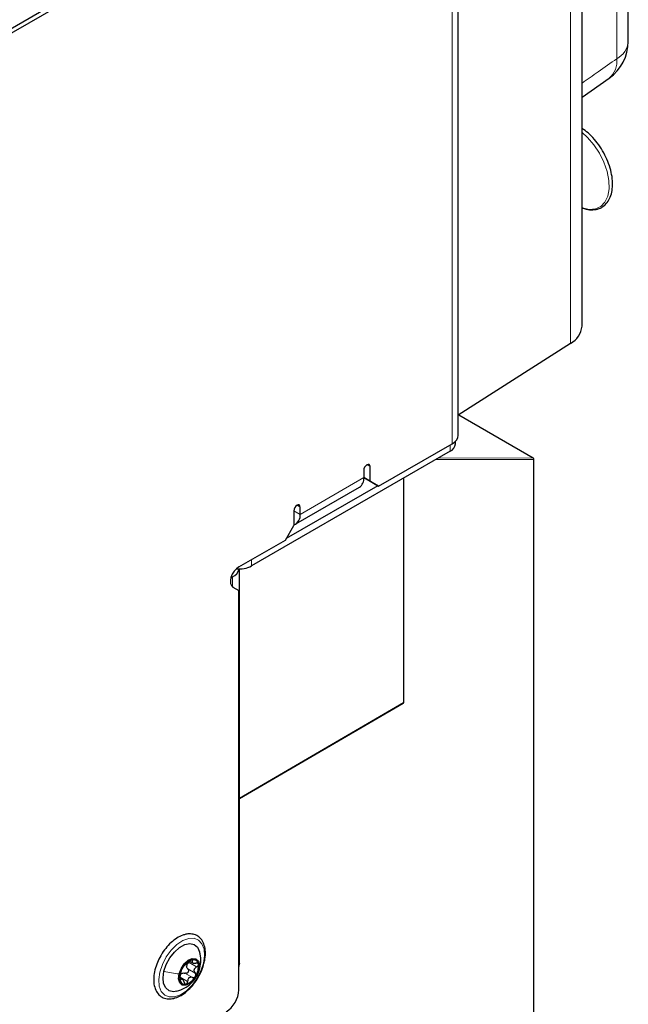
# Paper-space layout 'Blatt4' of a CAD drawing. Header units: millimetres. Extents: x 5 to 418, y 2 to 292.
# Tile 93 of 117: x 335 to 352, y 116 to 143. Entities that reach past the tile are written whole.
import ezdxf

# ---------------------------------------------------------------- set-up
doc = ezdxf.new("R2010")
doc.units = ezdxf.units.MM

psp = doc.layouts.new('Blatt4')

# ---------------------------------------------------------------- linework, layer by layer
at = {"color": 7, "linetype": 'Continuous', "lineweight": 25}
for p, q in [((351.946, 142.403), (351.946, 205.441)), ((350.659, 134.48), (350.659, 204.698)), ((347.215, 131.443), (347.215, 149.952)), ((327.905, 138.801), (347.044, 149.85)), ((347.044, 149.714), (327.905, 138.665)), ((350.659, 140.845), (351.414, 141.376)), ((350.338, 133.997), (347.215, 131.995)), ((349.301, 130.804), (347.226, 132.002)), ((347.132, 131.198), (347.132, 131.27)), ((346.985, 130.994), (341.458, 127.803)), ((344.994, 130.021), (347.044, 131.205)), ((349.317, 112.884), (349.317, 130.776)), ((344.581, 130.464), (344.581, 130.26)), ((344.758, 130.158), (344.758, 130.566)), ((344.581, 130.26), (344.758, 130.158)), ((344.817, 130.123), (344.581, 130.26)), ((345.699, 124.012), (345.699, 130.252)), ((344.97, 130.035), (342.425, 128.566)), ((342.693, 128.972), (344.46, 129.993)), ((344.758, 130.158), (344.994, 130.021)), ((344.994, 130.021), (344.817, 130.123)), ((342.637, 129.341), (342.637, 128.933)), ((342.814, 129.239), (342.814, 129.443)), ((342.401, 128.525), (342.637, 128.933)), ((341.105, 127.776), (342.401, 128.525)), ((341.123, 116.746), (341.123, 127.719)), ((340.884, 127.472), (340.928, 127.497)), ((340.938, 127.215), (341.105, 127.119)), ((341.105, 116.005), (341.105, 127.119)), ((341.123, 121.333), (345.682, 123.983)), ((339.736, 116.807), (339.823, 116.757)), ((339.533, 116.302), (339.461, 116.343))]:
    psp.add_line(p, q, dxfattribs=at)
at = {"color": 7, "linetype": 'Continuous', "lineweight": 18}
for p, q in [((351.625, 141.92), (351.625, 204.958)), ((350.338, 133.997), (350.338, 204.215)), ((347.044, 131.205), (347.044, 149.714)), ((349.295, 130.806), (347.225, 132.001)), ((346.985, 131.171), (346.985, 130.994)), ((349.308, 130.762), (346.588, 130.765)), ((346.664, 130.809), (349.295, 130.806)), ((349.308, 112.871), (349.308, 130.762)), ((344.67, 130.617), (344.758, 130.566)), ((342.814, 129.239), (344.581, 130.26)), ((345.689, 123.998), (345.689, 130.246)), ((342.637, 129.341), (342.814, 129.239)), ((342.725, 129.494), (342.814, 129.443)), ((341.458, 127.98), (341.458, 127.803)), ((340.928, 127.497), (340.898, 127.515)), ((340.928, 127.222), (340.928, 127.497)), ((341.123, 121.344), (345.689, 123.998)), ((339.724, 116.764), (339.93, 116.645)), ((339.784, 116.832), (339.818, 116.813)), ((339.606, 116.468), (339.812, 116.349)), ((339.682, 116.592), (339.888, 116.473)), ((340.017, 116.614), (339.997, 116.562)), ((339.474, 116.359), (339.68, 116.24)), ((339.475, 116.293), (339.491, 116.284))]:
    psp.add_line(p, q, dxfattribs=at)
at = {"color": 7, "linetype": 'Continuous', "lineweight": 18, "flags": 128}
for points in [[(350.659, 137.772), (350.671, 137.768), (350.861, 137.726), (351.034, 137.74), (351.182, 137.809), (351.297, 137.929), (351.375, 138.095), (351.412, 138.3), (351.406, 138.533), (351.358, 138.784), (351.269, 139.041), (351.143, 139.292), (350.988, 139.525), (350.809, 139.729), (350.659, 139.863)], [(340.119, 116.748), (340.048, 116.533), (339.94, 116.325), (339.804, 116.137), (339.647, 115.982), (339.481, 115.871), (339.318, 115.812), (339.168, 115.807), (339.041, 115.859), (338.947, 115.962), (338.891, 116.111), (338.878, 116.294), (338.908, 116.5), (338.979, 116.715), (339.087, 116.923), (339.224, 117.111), (339.38, 117.265), (339.546, 117.376), (339.709, 117.436), (339.859, 117.44), (339.986, 117.389), (340.08, 117.286), (340.136, 117.137), (340.149, 116.954), (340.119, 116.748)]]:
    psp.add_lwpolyline(points, dxfattribs=at)
at = {"color": 7, "linetype": 'Continuous', "lineweight": 25, "flags": 128}
for points in [[(344.758, 130.566), (344.751, 130.601), (344.732, 130.623), (344.703, 130.629), (344.67, 130.617), (344.636, 130.59), (344.607, 130.551), (344.588, 130.507), (344.581, 130.464)], [(342.814, 129.443), (342.807, 129.478), (342.788, 129.5), (342.759, 129.506), (342.725, 129.494), (342.691, 129.467), (342.663, 129.428), (342.643, 129.384), (342.637, 129.341)], [(341.105, 127.776), (341.036, 127.725), (340.974, 127.655), (340.922, 127.572), (340.887, 127.483), (340.87, 127.395), (340.873, 127.318), (340.897, 127.256), (340.938, 127.215)], [(339.02, 116.523), (339.085, 116.714), (339.185, 116.897), (339.311, 117.058), (339.454, 117.184), (339.601, 117.265), (339.742, 117.293), (339.864, 117.268), (339.957, 117.19), (340.015, 117.067), (340.032, 116.943)], [(339.442, 116.448), (339.498, 116.595), (339.587, 116.728), (339.697, 116.827), (339.81, 116.877), (339.909, 116.87), (339.98, 116.808), (340.011, 116.7), (339.997, 116.562)], [(341.123, 116.746), (341.11, 116.671), (341.105, 116.656)], [(339.379, 115.968), (339.286, 115.954), (339.164, 115.98), (339.07, 116.058), (339.012, 116.181), (338.995, 116.341), (339.02, 116.523)], [(339.997, 116.562), (339.942, 116.415), (339.853, 116.282), (339.743, 116.183), (339.63, 116.133), (339.531, 116.139), (339.46, 116.202), (339.429, 116.31), (339.442, 116.448)]]:
    psp.add_lwpolyline(points, dxfattribs=at)
at = {"color": 7, "linetype": 'Continuous', "lineweight": 25}
for centre, radius, start, end in [((350.696, 142.403), 1.25, 305.0459, 0), ((350.061, 134.529), 0.6, 297.475, 355.2816), ((346.923, 131.472), 0.293, 294.3747, 354.3052), ((346.882, 131.223), 0.251, 294.3747, 354.3052), ((349.284, 130.776), 0.0333, 0, 60.0027), ((344.304, 130.224), 0.28, 304.0564, 7.2558), ((342.547, 129.204), 0.269, 289.5372, 7.5273), ((340.775, 127.82), 0.357, 295.3688, 343.5876), ((341.109, 128.475), 0.757, 264.2228, 297.4843), ((345.666, 124.012), 0.0333, 300.1705, 0), ((339.935, 116.417), 0.447, 107.4129, 151.62), ((339.836, 116.703), 0.144, 6.2418, 103.7145), ((339.952, 116.352), 0.495, 145.857, 187.061), ((339.615, 116.329), 0.163, 121.2642, 137.7687), ((339.83, 116.643), 0.181, 158.7669, 174.1511), ((339.488, 116.658), 0.495, 325.857, 7.061), ((339.604, 116.307), 0.144, 186.2418, 283.7145), ((339.505, 116.593), 0.447, 287.4129, 331.62), ((340.337, 116.039), 0.768, 302.6055, 357.3945)]:
    psp.add_arc(centre, radius, start, end, dxfattribs=at)
at = {"color": 7, "linetype": 'Continuous', "lineweight": 18}
for centre, radius, start, end in [((351.362, 142.443), 0.586, 296.7153, 356.0413), ((351.03, 141.841), 0.6, 309.6059, 7.5518), ((349.273, 130.776), 0.0372, 338.8785, 54.8522), ((349.295, 130.794), 0.0119, 60.3621, 90.3151), ((349.301, 130.777), 0.0165, 295.3879, 354.638), ((345.673, 123.997), 0.0167, 305.8247, 5.6999), ((345.682, 124.014), 0.0167, 294.4751, 354.3388)]:
    psp.add_arc(centre, radius, start, end, dxfattribs=at)
psp.add_open_spline([(350.659, 141.242), (350.808, 141.346), (351.13, 141.572), (351.452, 141.798), (351.625, 141.92)], degree=3, knots=[0, 0, 0, 0, 0.461542, 1, 1, 1, 1], dxfattribs=at)
at = {"color": 7, "linetype": 'Continuous', "lineweight": 25}
for points, knots in [([(350.659, 137.776), (350.697, 137.76), (350.8, 137.719), (350.961, 137.708), (351.133, 137.739), (351.278, 137.822), (351.39, 137.947), (351.467, 138.108), (351.508, 138.3), (351.512, 138.519), (351.477, 138.755), (351.405, 138.999), (351.299, 139.241), (351.164, 139.471), (351.005, 139.68), (350.835, 139.856), (350.715, 139.942), (350.659, 139.982)], [0, 0, 0, 0, 0.04135, 0.111886, 0.181111, 0.248202, 0.314233, 0.380659, 0.448804, 0.518334, 0.58835, 0.658289, 0.728107, 0.797873, 0.867683, 0.937615, 1, 1, 1, 1]), ([(340.131, 116.739), (340.143, 116.782), (340.173, 116.895), (340.179, 117.069), (340.152, 117.249), (340.08, 117.399), (339.971, 117.506), (339.834, 117.561), (339.718, 117.567), (339.65, 117.555), (339.634, 117.552)], [0, 0, 0, 0, 0.090893, 0.238892, 0.388056, 0.536971, 0.681293, 0.819148, 0.95508, 1, 1, 1, 1]), ([(339.634, 117.552), (339.604, 117.544), (339.519, 117.523), (339.378, 117.451), (339.215, 117.326), (339.068, 117.164), (338.971, 117.034), (338.934, 116.959), (338.93, 116.952)], [0, 0, 0, 0, 0.115999, 0.329645, 0.545509, 0.761517, 0.977051, 1, 1, 1, 1]), ([(340.023, 116.613), (340.035, 116.683), (340.062, 116.835), (340.03, 116.99), (340.013, 117.074)], [0, 0, 0, 0, 0.459662, 1, 1, 1, 1]), ([(338.93, 116.952), (338.898, 116.892), (338.83, 116.765), (338.764, 116.561), (338.731, 116.355), (338.737, 116.163), (338.785, 115.995), (338.874, 115.863), (338.998, 115.779), (339.142, 115.746), (339.296, 115.761), (339.458, 115.823), (339.622, 115.929), (339.778, 116.075), (339.918, 116.252), (340.032, 116.451), (340.105, 116.617), (340.126, 116.713), (340.131, 116.739)], [0, 0, 0, 0, 0.05907, 0.125313, 0.191857, 0.258888, 0.326355, 0.392904, 0.456623, 0.518201, 0.579948, 0.643959, 0.70983, 0.776165, 0.842361, 0.908464, 0.974638, 1, 1, 1, 1]), ([(339.588, 116.684), (339.592, 116.687), (339.599, 116.691), (339.619, 116.707), (339.636, 116.722), (339.657, 116.739), (339.687, 116.763), (339.706, 116.781), (339.72, 116.793)], [0, 0, 0, 0, 0.249199, 0.374336, 0.49893, 0.624007, 0.749759, 1, 1, 1, 1]), ([(339.662, 116.709), (339.67, 116.72), (339.686, 116.743), (339.711, 116.757), (339.724, 116.764)], [0, 0, 0, 0, 0.498459, 1, 1, 1, 1]), ([(339.801, 116.843), (339.795, 116.841), (339.782, 116.838), (339.76, 116.825), (339.738, 116.809), (339.726, 116.798), (339.72, 116.793)], [0, 0, 0, 0, 0.249991, 0.499611, 0.749127, 1, 1, 1, 1]), ([(339.818, 116.813), (339.821, 116.818), (339.826, 116.827), (339.825, 116.838), (339.818, 116.845), (339.807, 116.844), (339.801, 116.843)], [0, 0, 0, 0, 0.249852, 0.499902, 0.750115, 1, 1, 1, 1]), ([(339.818, 116.813), (339.812, 116.803), (339.804, 116.787), (339.808, 116.77), (339.818, 116.759), (339.834, 116.751), (339.864, 116.745), (339.89, 116.748), (339.908, 116.749)], [0, 0, 0, 0, 0.249201, 0.374338, 0.498932, 0.624008, 0.74976, 1, 1, 1, 1]), ([(339.979, 116.719), (339.977, 116.725), (339.972, 116.736), (339.955, 116.747), (339.933, 116.752), (339.917, 116.75), (339.908, 116.749)], [0, 0, 0, 0, 0.249857, 0.499466, 0.749011, 1, 1, 1, 1]), ([(339.374, 115.967), (339.452, 115.993), (339.58, 116.036), (339.756, 116.159), (339.881, 116.296), (339.977, 116.461), (340.007, 116.562), (340.023, 116.613)], [0, 0, 0, 0, 0.2540019, 0.4186259, 0.6601154, 0.8286281, 1, 1, 1, 1]), ([(339.47, 116.388), (339.474, 116.404), (339.481, 116.429), (339.489, 116.466), (339.495, 116.493), (339.501, 116.517), (339.508, 116.543), (339.51, 116.553), (339.511, 116.56)], [0, 0, 0, 0, 0.249168, 0.374303, 0.498903, 0.623987, 0.749746, 1, 1, 1, 1]), ([(339.542, 116.629), (339.538, 116.622), (339.529, 116.607), (339.519, 116.586), (339.513, 116.569), (339.512, 116.563), (339.511, 116.56)], [0, 0, 0, 0, 0.250033, 0.4996315, 0.7492277, 1, 1, 1, 1]), ([(339.531, 116.468), (339.543, 116.472), (339.568, 116.479), (339.593, 116.472), (339.606, 116.468)], [0, 0, 0, 0, 0.498457, 1, 1, 1, 1]), ([(339.588, 116.684), (339.586, 116.683), (339.581, 116.68), (339.57, 116.669), (339.556, 116.651), (339.547, 116.637), (339.542, 116.629)], [0, 0, 0, 0, 0.249815, 0.499908, 0.75012, 1, 1, 1, 1]), ([(339.682, 116.592), (339.687, 116.586), (339.697, 116.574), (339.704, 116.549), (339.703, 116.524), (339.693, 116.499), (339.675, 116.479), (339.653, 116.466), (339.629, 116.462), (339.613, 116.466), (339.606, 116.468)], [0, 0, 0, 0, 0.125193, 0.249438, 0.374279, 0.499024, 0.623869, 0.749369, 0.87443, 1, 1, 1, 1]), ([(339.682, 116.592), (339.674, 116.602), (339.657, 116.622), (339.652, 116.649), (339.65, 116.662)], [0, 0, 0, 0, 0.50155, 1, 1, 1, 1]), ([(339.93, 116.645), (339.914, 116.636), (339.89, 116.621), (339.868, 116.592), (339.858, 116.567), (339.855, 116.541), (339.862, 116.507), (339.878, 116.487), (339.888, 116.473)], [0, 0, 0, 0, 0.249168, 0.374303, 0.498903, 0.623987, 0.749746, 1, 1, 1, 1]), ([(339.898, 116.38), (339.902, 116.388), (339.909, 116.404), (339.91, 116.43), (339.903, 116.454), (339.893, 116.467), (339.888, 116.473)], [0, 0, 0, 0, 0.250033, 0.4996315, 0.7492277, 1, 1, 1, 1]), ([(339.93, 116.645), (339.938, 116.65), (339.953, 116.659), (339.97, 116.678), (339.98, 116.699), (339.98, 116.712), (339.979, 116.719)], [0, 0, 0, 0, 0.249807, 0.500055, 0.750309, 1, 1, 1, 1]), ([(339.47, 116.388), (339.467, 116.38), (339.463, 116.365), (339.459, 116.338), (339.458, 116.312), (339.46, 116.298), (339.461, 116.291)], [0, 0, 0, 0, 0.249807, 0.500055, 0.750309, 1, 1, 1, 1]), ([(339.461, 116.291), (339.462, 116.285), (339.466, 116.274), (339.474, 116.269), (339.483, 116.271), (339.488, 116.279), (339.491, 116.284)], [0, 0, 0, 0, 0.249857, 0.499466, 0.749011, 1, 1, 1, 1]), ([(339.474, 116.359), (339.474, 116.374), (339.476, 116.403), (339.488, 116.427), (339.495, 116.438)], [0, 0, 0, 0, 0.501552, 1, 1, 1, 1]), ([(339.582, 116.22), (339.576, 116.237), (339.566, 116.263), (339.549, 116.288), (339.535, 116.301), (339.522, 116.307), (339.507, 116.305), (339.497, 116.292), (339.491, 116.284)], [0, 0, 0, 0, 0.249201, 0.374338, 0.498932, 0.624008, 0.74976, 1, 1, 1, 1]), ([(339.582, 116.22), (339.584, 116.212), (339.59, 116.196), (339.604, 116.178), (339.62, 116.166), (339.632, 116.166), (339.638, 116.166)], [0, 0, 0, 0, 0.249852, 0.499902, 0.750115, 1, 1, 1, 1]), ([(339.638, 116.166), (339.644, 116.169), (339.656, 116.173), (339.669, 116.191), (339.678, 116.214), (339.679, 116.231), (339.68, 116.24)], [0, 0, 0, 0, 0.249991, 0.499611, 0.749127, 1, 1, 1, 1]), ([(339.812, 116.349), (339.795, 116.353), (339.771, 116.359), (339.738, 116.351), (339.716, 116.338), (339.699, 116.319), (339.683, 116.287), (339.681, 116.259), (339.68, 116.24)], [0, 0, 0, 0, 0.249199, 0.374336, 0.49893, 0.624007, 0.749759, 1, 1, 1, 1]), ([(339.812, 116.349), (339.819, 116.347), (339.835, 116.343), (339.859, 116.347), (339.882, 116.359), (339.892, 116.373), (339.898, 116.38)], [0, 0, 0, 0, 0.249815, 0.499908, 0.75012, 1, 1, 1, 1])]:
    psp.add_open_spline(points, degree=3, knots=knots, dxfattribs=at)
at = {"color": 7, "linetype": 'Continuous', "lineweight": 18}
psp.add_open_spline([(339.02, 116.523), (339.091, 116.506), (339.234, 116.471), (339.373, 116.456), (339.442, 116.448)], degree=3, dxfattribs=at)

doc.saveas('drawing.dxf')
